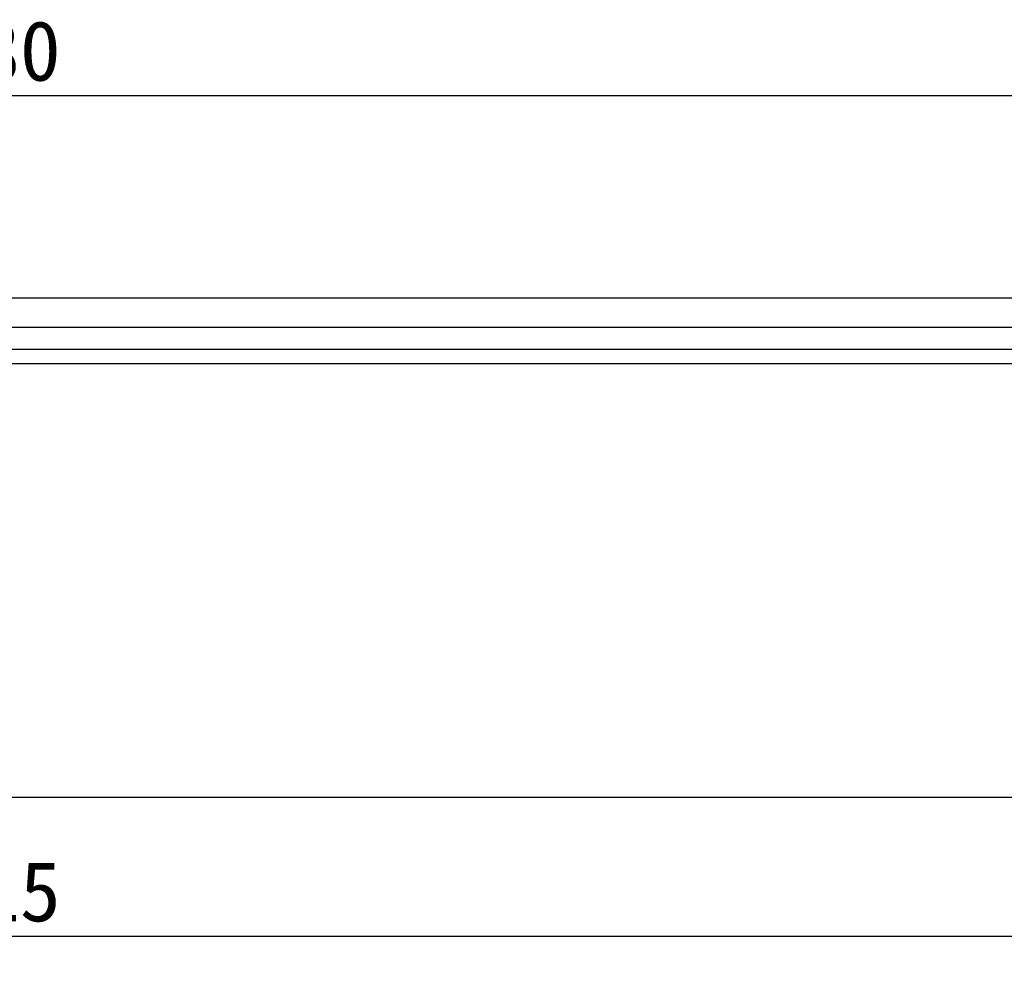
# Model space of a CAD drawing. Header units: millimetres. Extents: x 28 to 271, y -26 to 276.
# Tile 8 of 12: x 131 to 180, y 227 to 275. Entities that reach past the tile are written whole.
import ezdxf
from ezdxf.enums import TextEntityAlignment as Align

# ---------------------------------------------------------------- set-up
doc = ezdxf.new("R2010")
doc.units = ezdxf.units.MM
doc.header["$LTSCALE"] = 23.1
doc.layers.get('0').update_dxf_attribs({"linetype": 'CONTINUOUS'})
doc.layers.add('00_COMPONENTS', color=7, linetype='CONTINUOUS')
doc.layers.add('51__DRAFT_DIMS', color=7, linetype='CONTINUOUS')
doc.styles.get("Standard").update_dxf_attribs({"font": 'simfang.ttf'})
doc.dimstyles.new('DIMSTYLE_1', dxfattribs={"dimtxt": 3, "dimasz": 3, "dimexe": 2.5, "dimexo": 0.5, "dimgap": 0.75, "dimtad": 1, "dimdsep": 46, "dimtxsty": 'STANDARD', "dimblk": '_FILLED', "dimblk1": '_FILLED', "dimblk2": '_FILLED', "dimcen": 0.09, "dimclrt": 3, "dimazin": 2, "dimtp": 0.5, "dimtm": 0.5, "dimtfac": 1, "dimtofl": 0, "dimtmove": 0, "dimatfit": 3, "dimldrblk": '_FILLED', "dimfxl": 1, "dimtolj": 1, "dimarcsym": 0})
doc.dimstyles.new('DIMSTYLE_3', dxfattribs={"dimtxt": 3, "dimasz": 3, "dimexe": 2.5, "dimexo": 0.5, "dimgap": 0.75, "dimtad": 1, "dimdsep": 46, "dimtxsty": 'STANDARD', "dimblk": '_FILLED', "dimblk1": '_FILLED', "dimblk2": '_FILLED', "dimcen": 0.09, "dimclrt": 3, "dimazin": 2, "dimtp": 0.3, "dimtm": 0.3, "dimtfac": 1, "dimtofl": 0, "dimtmove": 0, "dimatfit": 3, "dimldrblk": '_FILLED', "dimfxl": 1, "dimtolj": 1, "dimarcsym": 0})

# ---------------------------------------------------------------- blocks, each defined once
blk = doc.blocks.new('_FILLED')
at = {"color": 0, "linetype": 'ByBlock'}
blk.add_solid([(0, 0), (-1, 0.167), (-1, -0.167)], dxfattribs=at)
blk = doc.blocks.new('*D1')
at = {"layer": '51__DRAFT_DIMS', "color": 4}
for p, q in [((38.18, 260.939), (38.18, 273.646)), ((218.18, 260.94), (218.18, 273.646)), ((38.18, 271.146), (128.18, 271.146)), ((218.18, 271.146), (128.18, 271.146))]:
    blk.add_line(p, q, dxfattribs=at)
at = {"layer": '51__DRAFT_DIMS', "color": 4, "xscale": 3, "yscale": 3, "zscale": 3, "rotation": 180}
blk.add_blockref('_FILLED', (38.18, 271.146), dxfattribs=at)
at = {"layer": '51__DRAFT_DIMS', "color": 4, "xscale": 3, "yscale": 3, "zscale": 3}
blk.add_blockref('_FILLED', (218.18, 271.146), dxfattribs=at)
at = {"layer": '51__DRAFT_DIMS', "color": 3}
blk.add_text('180', height=3, dxfattribs=at).set_placement((130.18, 271.896), align=Align.CENTER)
blk = doc.blocks.new('*D3')
at = {"layer": '51__DRAFT_DIMS', "color": 4}
for p, q in [((70.68, 250.878), (70.68, 226.583)), ((185.68, 250.878), (185.68, 226.583)), ((70.68, 229.083), (128.18, 229.083)), ((185.68, 229.083), (128.18, 229.083))]:
    blk.add_line(p, q, dxfattribs=at)
at = {"layer": '51__DRAFT_DIMS', "color": 4, "xscale": 3, "yscale": 3, "zscale": 3, "rotation": 180}
blk.add_blockref('_FILLED', (70.68, 229.083), dxfattribs=at)
at = {"layer": '51__DRAFT_DIMS', "color": 4, "xscale": 3, "yscale": 3, "zscale": 3}
blk.add_blockref('_FILLED', (185.68, 229.083), dxfattribs=at)
at = {"layer": '51__DRAFT_DIMS', "color": 3}
blk.add_text('115', height=3, dxfattribs=at).set_placement((130.18, 229.833), align=Align.CENTER)

msp = doc.modelspace()

# ---------------------------------------------------------------- linework, layer by layer
at = {"layer": '00_COMPONENTS', "color": 7}
for p, q in [((39.3879, 261.0399), (216.972, 261.0399)), ((185.6799, 259.5399), (70.68, 259.5399)), ((187.1799, 258.4399), (69.18, 258.4399)), ((69.48, 257.7399), (186.88, 257.7399)), ((38.18, 236.0399), (218.18, 236.0399))]:
    msp.add_line(p, q, dxfattribs=at)

# ---------------------------------------------------------------- dimensions: what is measured, and where the dimension line sits
at = {"layer": '51__DRAFT_DIMS', "color": 4}
for base, p1, p2, dimstyle, picture, middle in [((218.18, 271.146), (38.18, 260.4393), (218.18, 260.4404), 'DIMSTYLE_1', '*D1', (130.18, 271.146)), ((185.68, 229.0826), (70.68, 251.3777), (185.68, 251.3777), 'DIMSTYLE_3', '*D3', (130.18, 229.0826))]:
    dim = msp.add_linear_dim(base=base, p1=p1, p2=p2, text='%%c<>', dimstyle=dimstyle, dxfattribs=at)
    dim.commit()
    dim.dimension.update_dxf_attribs({"geometry": picture, "text_midpoint": middle, "dimtype": 160})

doc.saveas('drawing.dxf')
